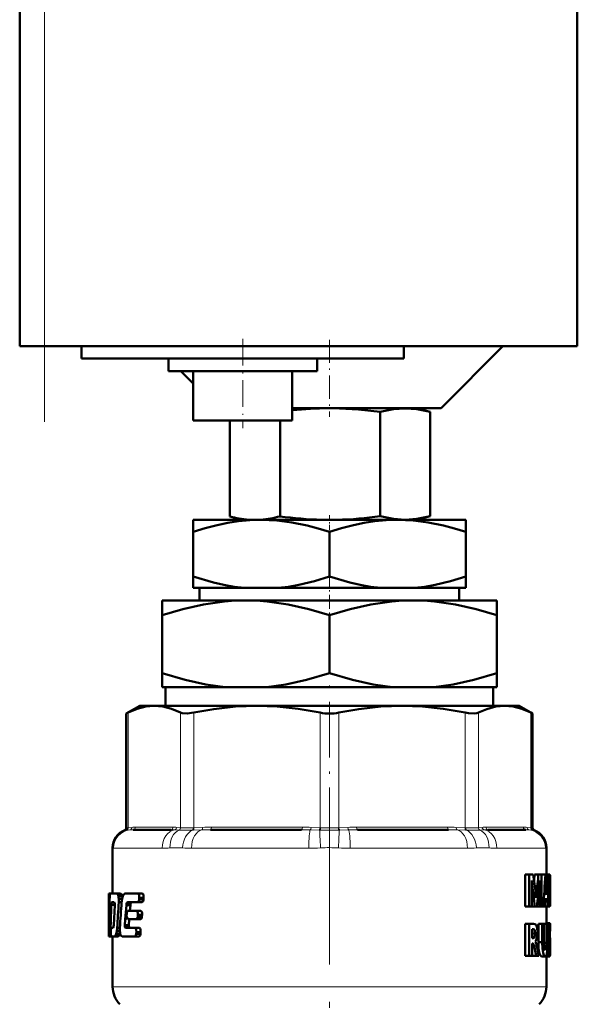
# Model space of a CAD drawing. Extents: x -1351 to 1763, y -1300 to 612.
# Tile 3 of 80: x -1343 to -1298, y -82 to -2. Entities that reach past the tile are written whole.
import ezdxf

# ---------------------------------------------------------------- set-up
doc = ezdxf.new("R2010")
doc.units = 0
doc.linetypes.add('DASHDOT', pattern=[18.5, 12, -3, 0.5, -3])

msp = doc.modelspace()

# ---------------------------------------------------------------- linework, layer by layer
at = {"color": 7, "linetype": 'DASHDOT', "lineweight": 18}
for p, q in [((-1340.632, -34.873), (-1340.632, 38.327)), ((-1317.632, -66.65), (-1317.632, -97.385))]:
    msp.add_line(p, q, dxfattribs=at)
at = {"color": 7, "lineweight": 50}
for p, q in [((-1342.632, 32.227), (-1342.632, -28.773)), ((-1297.632, -28.773), (-1297.632, 32.227)), ((-1342.047, -28.773), (-1342.632, -28.773)), ((-1340.632, -28.773), (-1342.047, -28.773)), ((-1297.632, -28.773), (-1340.632, -28.773)), ((-1337.632, -28.773), (-1337.632, -29.773)), ((-1311.632, -29.773), (-1311.632, -28.773)), ((-1308.632, -33.773), (-1303.632, -28.773)), ((-1311.632, -29.773), (-1337.632, -29.773)), ((-1330.632, -30.773), (-1330.632, -29.773)), ((-1318.632, -30.773), (-1318.632, -29.773)), ((-1330.632, -30.773), (-1318.632, -30.773)), ((-1329.632, -30.773), (-1328.632, -31.773)), ((-1328.632, -34.773), (-1328.632, -30.773)), ((-1320.632, -34.773), (-1320.632, -30.773)), ((-1320.632, -33.773), (-1308.632, -33.773)), ((-1313.542, -34.07), (-1313.542, -42.484)), ((-1310.631, -33.773), (-1309.502, -34.076)), ((-1309.501, -34.076), (-1309.501, -42.478)), ((-1328.632, -34.773), (-1320.632, -34.773)), ((-1325.667, -34.773), (-1325.667, -42.503)), ((-1321.625, -34.773), (-1321.625, -42.497)), ((-1328.632, -43.756), (-1328.632, -42.773)), ((-1323.132, -42.773), (-1328.632, -42.773)), ((-1324.659, -42.773), (-1325.667, -42.503)), ((-1312.132, -42.773), (-1323.132, -42.773)), ((-1306.632, -42.773), (-1312.132, -42.773)), ((-1310.604, -42.773), (-1309.501, -42.478)), ((-1306.632, -43.756), (-1306.632, -42.773)), ((-1328.632, -47.354), (-1328.632, -43.756)), ((-1317.632, -47.354), (-1317.632, -43.756)), ((-1306.632, -47.354), (-1306.632, -43.756)), ((-1328.632, -48.273), (-1328.632, -47.354)), ((-1306.632, -47.354), (-1306.632, -48.273)), ((-1324.482, -48.273), (-1328.632, -48.273)), ((-1328.109, -48.273), (-1328.109, -49.273)), ((-1324.482, -48.273), (-1321.781, -48.273)), ((-1313.482, -48.273), (-1321.781, -48.273)), ((-1313.482, -48.273), (-1310.781, -48.273)), ((-1306.632, -48.273), (-1310.781, -48.273)), ((-1307.154, -49.273), (-1307.154, -48.273)), ((-1331.132, -50.479), (-1331.132, -49.273)), ((-1324.382, -49.273), (-1331.132, -49.273)), ((-1310.882, -49.273), (-1324.382, -49.273)), ((-1304.132, -49.273), (-1310.882, -49.273)), ((-1304.132, -49.273), (-1304.132, -50.479)), ((-1331.132, -55.145), (-1331.132, -50.479)), ((-1317.632, -55.145), (-1317.632, -50.479)), ((-1304.132, -55.145), (-1304.132, -50.479)), ((-1331.132, -56.273), (-1331.132, -55.145)), ((-1304.132, -55.145), (-1304.132, -56.273)), ((-1326.039, -56.273), (-1331.132, -56.273)), ((-1330.852, -57.773), (-1330.852, -56.273)), ((-1326.039, -56.273), (-1322.724, -56.273)), ((-1312.539, -56.273), (-1322.724, -56.273)), ((-1312.539, -56.273), (-1309.224, -56.273)), ((-1304.132, -56.273), (-1309.224, -56.273)), ((-1304.411, -56.273), (-1304.411, -57.773)), ((-1332.932, -57.773), (-1334.027, -58.406)), ((-1332.932, -57.773), (-1331.767, -57.773)), ((-1331.767, -57.773), (-1323.487, -57.773)), ((-1323.487, -57.773), (-1311.777, -57.773)), ((-1311.777, -57.773), (-1303.496, -57.773)), ((-1303.496, -57.773), (-1302.332, -57.773)), ((-1302.332, -57.773), (-1301.236, -58.406)), ((-1333.875, -58.328), (-1334.027, -58.406)), ((-1334.027, -67.628), (-1334.027, -58.406)), ((-1301.236, -58.406), (-1301.388, -58.328)), ((-1301.236, -67.628), (-1301.236, -58.406)), ((-1330.433, -67.773), (-1333.47, -67.773)), ((-1319.897, -67.773), (-1327.23, -67.773)), ((-1308.033, -67.773), (-1315.367, -67.773)), ((-1301.793, -67.773), (-1304.83, -67.773)), ((-1335.132, -69.22), (-1335.132, -72.929)), ((-1300.132, -69.22), (-1300.132, -71.383)), ((-1301.513, -71.383), (-1301.845, -71.383)), ((-1301.845, -73.96), (-1301.845, -71.383)), ((-1301.513, -71.383), (-1301.183, -71.383)), ((-1301.513, -73.96), (-1301.513, -71.383)), ((-1301.126, -71.839), (-1301.076, -71.383)), ((-1300.759, -71.383), (-1301.076, -71.383)), ((-1300.759, -71.383), (-1300.52, -71.383)), ((-1300.52, -71.383), (-1300.52, -73.96)), ((-1300.52, -71.615), (-1300.503, -71.383)), ((-1300.503, -71.383), (-1300.197, -71.383)), ((-1300.197, -71.383), (-1300.075, -71.383)), ((-1299.904, -71.383), (-1300.075, -71.383)), ((-1299.904, -71.383), (-1299.847, -71.383)), ((-1299.904, -73.96), (-1299.904, -71.383)), ((-1299.847, -71.383), (-1299.831, -71.52)), ((-1301.315, -71.866), (-1301.308, -71.866)), ((-1301.277, -72.226), (-1301.308, -72.226)), ((-1300.68, -71.866), (-1300.676, -71.866)), ((-1300.197, -72.942), (-1300.145, -72.067)), ((-1300.126, -72.075), (-1300.145, -72.075)), ((-1300.137, -71.843), (-1300.134, -71.843)), ((-1300.126, -72.075), (-1300.08, -72.942)), ((-1299.863, -73.49), (-1299.863, -71.853)), ((-1299.863, -71.853), (-1299.849, -71.853)), ((-1299.833, -72.065), (-1299.863, -72.065)), ((-1299.833, -72.065), (-1299.832, -72.596)), ((-1299.832, -71.52), (-1299.832, -72.596)), ((-1335.432, -72.929), (-1335.426, -72.929)), ((-1335.432, -72.929), (-1335.432, -76.262)), ((-1335.339, -72.929), (-1335.426, -72.929)), ((-1335.417, -73.264), (-1335.426, -72.929)), ((-1335.339, -72.929), (-1334.795, -72.929)), ((-1334.484, -72.929), (-1334.795, -72.929)), ((-1334.723, -72.984), (-1334.795, -72.929)), ((-1334.41, -72.984), (-1334.723, -72.984)), ((-1334.41, -72.984), (-1334.484, -72.929)), ((-1334.118, -72.929), (-1333.08, -72.929)), ((-1332.733, -72.929), (-1333.08, -72.929)), ((-1301.306, -72.535), (-1301.306, -73.96)), ((-1300.927, -72.907), (-1300.997, -72.907)), ((-1300.682, -72.418), (-1300.726, -72.418)), ((-1300.682, -73.96), (-1300.682, -72.418)), ((-1300.197, -72.942), (-1300.08, -72.942)), ((-1299.832, -72.645), (-1299.863, -72.645)), ((-1299.832, -72.713), (-1299.833, -73.263)), ((-1299.832, -72.596), (-1299.832, -72.645)), ((-1299.832, -72.645), (-1299.832, -72.713)), ((-1299.832, -72.713), (-1299.832, -73.78)), ((-1335.367, -73.264), (-1335.417, -73.264)), ((-1334.961, -73.832), (-1335.237, -73.832)), ((-1335.195, -73.618), (-1335.004, -73.618)), ((-1334.962, -73.849), (-1335.041, -75.471)), ((-1335.004, -73.618), (-1334.969, -73.685)), ((-1334.355, -73.132), (-1334.668, -73.132)), ((-1334.369, -73.351), (-1334.638, -73.351)), ((-1334.405, -73.62), (-1334.638, -73.62)), ((-1334.11, -75.005), (-1334.021, -73.849)), ((-1333.695, -73.849), (-1334.021, -73.849)), ((-1333.656, -73.685), (-1333.983, -73.685)), ((-1333.917, -73.619), (-1333.092, -73.619)), ((-1333.732, -74.314), (-1333.695, -73.849)), ((-1333.656, -73.685), (-1333.589, -73.619)), ((-1332.745, -73.619), (-1333.092, -73.619)), ((-1332.99, -73.404), (-1332.978, -73.263)), ((-1332.641, -73.404), (-1332.99, -73.404)), ((-1332.629, -73.263), (-1332.978, -73.263)), ((-1332.641, -73.404), (-1332.629, -73.263)), ((-1300.965, -73.279), (-1300.961, -73.279)), ((-1300.222, -73.389), (-1300.26, -73.96)), ((-1300.222, -73.389), (-1300.059, -73.389)), ((-1300.031, -73.96), (-1300.059, -73.389)), ((-1299.833, -73.263), (-1299.863, -73.263)), ((-1299.863, -73.49), (-1299.848, -73.49)), ((-1333.991, -74.527), (-1334.002, -74.667)), ((-1333.898, -74.314), (-1333.199, -74.314)), ((-1332.855, -74.314), (-1333.199, -74.314)), ((-1333.11, -74.79), (-1333.097, -74.649)), ((-1332.751, -74.649), (-1333.097, -74.649)), ((-1332.764, -74.79), (-1332.751, -74.649)), ((-1301.513, -73.96), (-1301.845, -73.96)), ((-1301.513, -73.96), (-1301.306, -73.96)), ((-1301.053, -73.96), (-1301.306, -73.96)), ((-1301.053, -73.96), (-1300.893, -73.96)), ((-1300.682, -73.96), (-1300.893, -73.96)), ((-1300.682, -73.96), (-1300.52, -73.96)), ((-1300.52, -73.96), (-1300.402, -73.96)), ((-1300.402, -73.96), (-1300.259, -73.96)), ((-1300.26, -73.96), (-1300.031, -73.96)), ((-1300.132, -73.96), (-1300.132, -75.321)), ((-1300.031, -73.96), (-1299.951, -73.96)), ((-1299.904, -73.96), (-1299.951, -73.96)), ((-1299.904, -73.96), (-1299.847, -73.96)), ((-1334.145, -75.467), (-1334.109, -75.005)), ((-1333.909, -75.003), (-1333.211, -75.003)), ((-1333.821, -75.467), (-1333.785, -75.005)), ((-1332.867, -75.003), (-1333.211, -75.003)), ((-1332.764, -74.79), (-1333.11, -74.79)), ((-1301.513, -75.369), (-1301.845, -75.369)), ((-1301.845, -77.947), (-1301.845, -75.369)), ((-1301.513, -75.369), (-1301.157, -75.369)), ((-1301.513, -77.947), (-1301.513, -75.369)), ((-1300.46, -75.369), (-1300.771, -75.369)), ((-1300.771, -76.859), (-1300.771, -75.369)), ((-1300.46, -75.369), (-1300.321, -75.369)), ((-1300.46, -76.859), (-1300.46, -75.369)), ((-1300.127, -75.369), (-1300.321, -75.369)), ((-1300.321, -75.369), (-1300.321, -76.867)), ((-1300.169, -75.369), (-1300.169, -75.366)), ((-1299.866, -75.366), (-1300.167, -75.366)), ((-1299.847, -75.321), (-1300.147, -75.321)), ((-1300.127, -75.369), (-1300.034, -75.369)), ((-1300.127, -76.889), (-1300.127, -75.369)), ((-1300.034, -75.369), (-1300.034, -76.832)), ((-1299.836, -75.346), (-1299.832, -75.42)), ((-1299.832, -75.42), (-1299.832, -75.958)), ((-1335.41, -76.173), (-1335.432, -76.173)), ((-1335.432, -76.262), (-1335.432, -76.173)), ((-1335.273, -76.173), (-1335.308, -76.173)), ((-1335.269, -75.911), (-1335.273, -76.051)), ((-1335.231, -75.698), (-1335.1, -75.698)), ((-1335.064, -75.633), (-1335.1, -75.698)), ((-1334.538, -76.184), (-1334.848, -76.184)), ((-1334.548, -75.965), (-1334.797, -75.965)), ((-1334.547, -75.696), (-1334.766, -75.696)), ((-1334.538, -76.184), (-1334.526, -76.143)), ((-1333.821, -75.467), (-1334.145, -75.467)), ((-1333.81, -75.631), (-1334.134, -75.631)), ((-1334.08, -75.698), (-1334.134, -75.631)), ((-1334.08, -75.698), (-1333.317, -75.698)), ((-1333.755, -75.698), (-1333.81, -75.631)), ((-1332.976, -75.698), (-1333.317, -75.698)), ((-1333.229, -76.174), (-1333.216, -76.034)), ((-1332.885, -76.174), (-1333.229, -76.174)), ((-1332.873, -76.034), (-1333.217, -76.034)), ((-1332.885, -76.174), (-1332.873, -76.034)), ((-1301.284, -76.53), (-1301.284, -75.798)), ((-1301.284, -75.798), (-1301.185, -75.798)), ((-1301.039, -76.143), (-1301.284, -76.143)), ((-1299.888, -75.503), (-1300.034, -75.503)), ((-1299.907, -75.742), (-1300.034, -75.742)), ((-1299.914, -76.089), (-1300.034, -76.089)), ((-1299.865, -75.933), (-1299.867, -76.04)), ((-1299.867, -76.04), (-1299.865, -76.157)), ((-1299.852, -76.089), (-1299.867, -76.089)), ((-1299.832, -75.958), (-1299.866, -75.958)), ((-1299.86, -75.852), (-1299.865, -75.933)), ((-1299.865, -76.157), (-1299.859, -76.254)), ((-1299.833, -75.88), (-1299.863, -75.88)), ((-1299.853, -75.799), (-1299.86, -75.852)), ((-1299.836, -75.823), (-1299.857, -75.823)), ((-1299.854, -76.32), (-1299.852, -76.089)), ((-1299.852, -76.089), (-1299.853, -75.958)), ((-1299.84, -75.79), (-1299.851, -75.79)), ((-1299.836, -75.823), (-1299.84, -75.79)), ((-1299.833, -75.88), (-1299.836, -75.823)), ((-1299.832, -75.958), (-1299.833, -75.88)), ((-1335.43, -76.387), (-1335.432, -76.262)), ((-1335.395, -76.387), (-1335.43, -76.387)), ((-1335.395, -76.387), (-1335.338, -76.387)), ((-1335.235, -76.387), (-1335.338, -76.387)), ((-1335.235, -76.387), (-1334.981, -76.387)), ((-1335.132, -76.387), (-1335.132, -80.445)), ((-1334.981, -76.387), (-1334.913, -76.332)), ((-1334.673, -76.387), (-1334.981, -76.387)), ((-1334.604, -76.332), (-1334.913, -76.332)), ((-1334.673, -76.387), (-1334.604, -76.332)), ((-1334.456, -76.332), (-1334.372, -76.387)), ((-1334.372, -76.387), (-1333.329, -76.387)), ((-1332.988, -76.387), (-1333.329, -76.387)), ((-1301.08, -76.42), (-1301.284, -76.42)), ((-1301.284, -76.53), (-1301.189, -76.53)), ((-1301.284, -76.958), (-1301.284, -77.947)), ((-1301.284, -76.958), (-1301.225, -76.958)), ((-1301.188, -76.981), (-1301.284, -76.981)), ((-1301.029, -76.786), (-1301.029, -76.793)), ((-1300.955, -76.946), (-1300.922, -77.062)), ((-1300.46, -76.859), (-1300.771, -76.859)), ((-1300.127, -76.889), (-1300.321, -76.889)), ((-1299.847, -77.03), (-1300.035, -77.03)), ((-1299.901, -76.529), (-1300.034, -76.529)), ((-1299.868, -76.837), (-1300.034, -76.837)), ((-1299.855, -76.933), (-1300.034, -76.933)), ((-1299.855, -76.933), (-1299.868, -76.837)), ((-1299.86, -76.254), (-1299.852, -76.344)), ((-1299.847, -77.03), (-1299.856, -76.933)), ((-1299.852, -76.344), (-1299.844, -76.435)), ((-1299.843, -77.14), (-1299.848, -77.03)), ((-1299.844, -76.435), (-1299.836, -76.573)), ((-1299.836, -76.573), (-1299.833, -76.738)), ((-1299.833, -76.738), (-1299.832, -76.948)), ((-1299.832, -76.948), (-1299.832, -77.223)), ((-1301.156, -77.046), (-1301.284, -77.046)), ((-1301.125, -77.147), (-1301.284, -77.147)), ((-1301.094, -77.282), (-1301.126, -77.148)), ((-1300.955, -77.947), (-1301.094, -77.282)), ((-1300.923, -77.062), (-1300.895, -77.184)), ((-1299.913, -77.274), (-1300.041, -77.274)), ((-1299.843, -77.14), (-1300.037, -77.14)), ((-1299.913, -77.85), (-1299.913, -77.274)), ((-1299.842, -77.275), (-1299.913, -77.275)), ((-1299.842, -77.379), (-1299.9, -77.379)), ((-1299.845, -77.461), (-1299.886, -77.461)), ((-1299.851, -77.516), (-1299.873, -77.516)), ((-1299.851, -77.516), (-1299.845, -77.461)), ((-1299.845, -77.461), (-1299.842, -77.379)), ((-1299.842, -77.275), (-1299.843, -77.14)), ((-1299.842, -77.379), (-1299.842, -77.275)), ((-1299.832, -77.586), (-1299.834, -77.824)), ((-1299.832, -77.223), (-1299.832, -77.586)), ((-1301.513, -77.947), (-1301.845, -77.947)), ((-1301.513, -77.947), (-1301.284, -77.947)), ((-1301.275, -77.947), (-1301.284, -77.903)), ((-1300.955, -77.947), (-1301.275, -77.947)), ((-1300.955, -77.947), (-1300.741, -77.947)), ((-1300.221, -77.994), (-1300.528, -77.994)), ((-1299.859, -77.994), (-1300.16, -77.994)), ((-1299.885, -77.958), (-1300.154, -77.958)), ((-1299.902, -77.994), (-1300.132, -77.994)), ((-1300.132, -77.994), (-1300.132, -80.445)), ((-1299.913, -77.85), (-1300.105, -77.85)), ((-1299.842, -77.955), (-1299.86, -77.994))]:
    msp.add_line(p, q, dxfattribs=at)
at = {"color": 7, "lineweight": 18}
for p, q in [((-1340.632, -28.773), (-1340.632, 32.227)), ((-1333.875, -58.328), (-1333.875, -67.615)), ((-1329.659, -67.615), (-1329.659, -58.328)), ((-1328.576, -58.328), (-1328.576, -67.615)), ((-1318.397, -67.615), (-1318.397, -58.328)), ((-1316.866, -58.328), (-1316.866, -67.615)), ((-1306.687, -67.615), (-1306.687, -58.328)), ((-1305.604, -58.328), (-1305.604, -67.615)), ((-1301.388, -67.615), (-1301.388, -58.328)), ((-1334.028, -67.809), (-1334.157, -67.815)), ((-1334.008, -67.807), (-1334.028, -67.809)), ((-1334.027, -67.628), (-1333.896, -67.617)), ((-1333.742, -67.785), (-1334.008, -67.807)), ((-1333.896, -67.617), (-1333.875, -67.615)), ((-1333.875, -67.615), (-1333.582, -67.586)), ((-1333.286, -67.573), (-1330.248, -67.573)), ((-1329.797, -67.807), (-1330.118, -67.785)), ((-1329.952, -67.586), (-1329.659, -67.615)), ((-1329.77, -67.809), (-1329.797, -67.807)), ((-1329.659, -67.615), (-1329.636, -67.617)), ((-1328.626, -67.807), (-1328.682, -67.809)), ((-1328.628, -67.617), (-1328.576, -67.615)), ((-1327.929, -67.785), (-1328.626, -67.807)), ((-1328.576, -67.615), (-1327.868, -67.586)), ((-1327.153, -67.573), (-1319.82, -67.573)), ((-1318.46, -67.807), (-1319.18, -67.785)), ((-1319.106, -67.586), (-1318.397, -67.615)), ((-1318.401, -67.809), (-1318.46, -67.807)), ((-1318.397, -67.615), (-1318.344, -67.617)), ((-1316.919, -67.617), (-1316.866, -67.615)), ((-1316.866, -67.615), (-1316.158, -67.586)), ((-1316.803, -67.807), (-1316.862, -67.809)), ((-1316.083, -67.785), (-1316.803, -67.807)), ((-1315.443, -67.573), (-1308.11, -67.573)), ((-1307.396, -67.586), (-1306.687, -67.615)), ((-1306.638, -67.807), (-1307.335, -67.785)), ((-1306.687, -67.615), (-1306.635, -67.617)), ((-1306.581, -67.809), (-1306.638, -67.807)), ((-1305.627, -67.617), (-1305.604, -67.615)), ((-1305.604, -67.615), (-1305.311, -67.586)), ((-1305.466, -67.807), (-1305.493, -67.809)), ((-1305.145, -67.785), (-1305.466, -67.807)), ((-1305.015, -67.573), (-1301.978, -67.573)), ((-1301.682, -67.586), (-1301.388, -67.615)), ((-1301.256, -67.807), (-1301.521, -67.785)), ((-1301.388, -67.615), (-1301.367, -67.617)), ((-1301.367, -67.617), (-1301.236, -67.628)), ((-1301.235, -67.809), (-1301.256, -67.807)), ((-1301.106, -67.815), (-1301.235, -67.809)), ((-1335.117, -69.247), (-1335.132, -69.22)), ((-1335.051, -69.273), (-1331.133, -69.273)), ((-1329.486, -69.247), (-1330.505, -69.247)), ((-1328.766, -69.273), (-1319.306, -69.273)), ((-1315.958, -69.273), (-1306.498, -69.273)), ((-1304.758, -69.247), (-1305.777, -69.247)), ((-1304.13, -69.273), (-1300.212, -69.273)), ((-1300.132, -69.22), (-1300.146, -69.247)), ((-1301.094, -77.282), (-1301.284, -77.282)), ((-1335.132, -80.445), (-1317.632, -80.445)), ((-1317.632, -80.445), (-1300.132, -80.445))]:
    msp.add_line(p, q, dxfattribs=at)
at = {"color": 7, "linetype": 'DASHDOT', "lineweight": 18, "ltscale": 0.180016}
msp.add_line((-1324.632, -28.173), (-1324.632, -35.374), dxfattribs=at)
at = {"color": 7, "linetype": 'DASHDOT', "lineweight": 18, "ltscale": 0.154977}
msp.add_line((-1317.632, -28.257), (-1317.632, -34.456), dxfattribs=at)
at = {"color": 7, "linetype": 'DASHDOT', "lineweight": 18, "ltscale": 0.036926}
msp.add_line((-1317.632, -42.413), (-1317.632, -43.89), dxfattribs=at)
at = {"color": 7, "linetype": 'DASHDOT', "lineweight": 18, "ltscale": 0.094161}
msp.add_line((-1317.632, -47.04), (-1317.632, -50.807), dxfattribs=at)
at = {"color": 7, "linetype": 'DASHDOT', "lineweight": 18, "ltscale": 0.374474}
msp.add_line((-1317.632, -68.876), (-1317.632, -53.897), dxfattribs=at)
at = {"color": 7, "lineweight": 50}
for points in [[(-1313.542, -34.07), (-1315.302, -33.874), (-1316.833, -33.785), (-1317.564, -33.773)], [(-1309.501, -34.076), (-1310.585, -33.851), (-1311.525, -33.784), (-1312.463, -33.849), (-1313.542, -34.07)], [(-1323.132, -42.773), (-1324.059, -42.803), (-1324.982, -42.892), (-1325.838, -43.024), (-1326.688, -43.201), (-1327.664, -43.455), (-1328.632, -43.756)], [(-1317.632, -43.756), (-1318.534, -43.474), (-1319.44, -43.233), (-1320.658, -42.984), (-1321.888, -42.827), (-1323.132, -42.773)], [(-1312.132, -42.773), (-1313.059, -42.803), (-1313.982, -42.892), (-1314.838, -43.024), (-1315.688, -43.201), (-1316.664, -43.455), (-1317.632, -43.756)], [(-1313.542, -42.484), (-1312.463, -42.705), (-1311.525, -42.769), (-1310.585, -42.702), (-1309.501, -42.478)], [(-1306.632, -43.756), (-1307.534, -43.474), (-1308.44, -43.233), (-1309.658, -42.984), (-1310.888, -42.827), (-1312.132, -42.773)], [(-1328.632, -47.354), (-1326.983, -47.837), (-1326.153, -48.025), (-1325.319, -48.171), (-1324.482, -48.273)], [(-1321.781, -48.273), (-1320.933, -48.17), (-1320.093, -48.022), (-1318.854, -47.726), (-1317.632, -47.354)], [(-1317.632, -47.354), (-1315.983, -47.837), (-1315.153, -48.025), (-1314.319, -48.171), (-1313.482, -48.273)], [(-1310.781, -48.273), (-1309.933, -48.17), (-1309.093, -48.022), (-1307.854, -47.726), (-1306.632, -47.354)], [(-1324.382, -49.273), (-1325.238, -49.295), (-1326.093, -49.358), (-1327.791, -49.601), (-1329.472, -49.981), (-1331.132, -50.479)], [(-1317.632, -50.479), (-1319.292, -49.981), (-1320.971, -49.6), (-1322.669, -49.358), (-1323.524, -49.295), (-1324.382, -49.273)], [(-1310.882, -49.273), (-1311.738, -49.295), (-1312.593, -49.358), (-1314.291, -49.601), (-1315.972, -49.981), (-1317.632, -50.479)], [(-1304.132, -50.479), (-1305.792, -49.981), (-1307.471, -49.6), (-1309.169, -49.358), (-1310.024, -49.295), (-1310.882, -49.273)], [(-1331.132, -55.145), (-1329.281, -55.694), (-1327.606, -56.06), (-1326.039, -56.273)], [(-1322.724, -56.273), (-1321.157, -56.06), (-1319.482, -55.694), (-1317.632, -55.145)], [(-1317.632, -55.145), (-1315.781, -55.694), (-1314.106, -56.06), (-1312.539, -56.273)], [(-1309.224, -56.273), (-1307.657, -56.06), (-1305.982, -55.694), (-1304.132, -55.145)], [(-1331.767, -57.773), (-1332.446, -57.832), (-1333.142, -58.014), (-1333.875, -58.328)], [(-1329.659, -58.328), (-1330.392, -58.014), (-1331.088, -57.833), (-1331.767, -57.773)], [(-1323.487, -57.773), (-1325.208, -57.838), (-1326.978, -58.039), (-1328.576, -58.328)], [(-1318.397, -58.328), (-1320.166, -58.014), (-1321.847, -57.833), (-1323.487, -57.773)], [(-1311.777, -57.773), (-1313.498, -57.838), (-1315.268, -58.039), (-1316.866, -58.328)], [(-1306.687, -58.328), (-1308.455, -58.014), (-1310.137, -57.833), (-1311.777, -57.773)], [(-1303.496, -57.773), (-1304.209, -57.838), (-1304.943, -58.039), (-1305.604, -58.328)], [(-1301.388, -58.328), (-1302.121, -58.014), (-1302.817, -57.833), (-1303.496, -57.773)], [(-1328.576, -58.328), (-1329.111, -58.403), (-1329.514, -58.378), (-1329.659, -58.328)], [(-1305.604, -58.328), (-1305.749, -58.378), (-1305.934, -58.403), (-1306.403, -58.378), (-1306.687, -58.328)], [(-1299.849, -71.853), (-1299.844, -71.857), (-1299.842, -71.864), (-1299.838, -71.892), (-1299.833, -72.065)], [(-1335.339, -72.929), (-1335.364, -73.103), (-1335.365, -73.143)], [(-1332.978, -73.263), (-1332.986, -73.088), (-1333.021, -72.977), (-1333.042, -72.949), (-1333.08, -72.929)], [(-1332.629, -73.263), (-1332.637, -73.089), (-1332.674, -72.977), (-1332.694, -72.949), (-1332.733, -72.929)], [(-1335.237, -73.832), (-1335.222, -73.677), (-1335.211, -73.639), (-1335.194, -73.618)], [(-1333.983, -73.685), (-1333.956, -73.639), (-1333.917, -73.619)], [(-1333.092, -73.619), (-1333.023, -73.55), (-1332.99, -73.404)], [(-1332.745, -73.619), (-1332.675, -73.55), (-1332.641, -73.404)], [(-1299.833, -73.263), (-1299.841, -73.473), (-1299.848, -73.49)], [(-1299.832, -73.78), (-1299.835, -73.914), (-1299.847, -73.96)], [(-1333.898, -74.314), (-1333.959, -74.377), (-1333.991, -74.527)], [(-1333.097, -74.649), (-1333.105, -74.472), (-1333.141, -74.361), (-1333.161, -74.333), (-1333.199, -74.314)], [(-1332.751, -74.649), (-1332.759, -74.473), (-1332.796, -74.361), (-1332.816, -74.333), (-1332.855, -74.314)], [(-1334.002, -74.667), (-1333.995, -74.848), (-1333.909, -75.003)], [(-1333.211, -75.003), (-1333.143, -74.935), (-1333.11, -74.79)], [(-1332.867, -75.003), (-1332.798, -74.936), (-1332.764, -74.79)], [(-1301.157, -75.369), (-1301.055, -75.388), (-1300.964, -75.457), (-1300.866, -75.696), (-1300.835, -76.069)], [(-1335.41, -76.052), (-1335.403, -76.351), (-1335.399, -76.377), (-1335.394, -76.387)], [(-1335.338, -76.387), (-1335.309, -76.213), (-1335.307, -76.173)], [(-1335.273, -76.051), (-1335.274, -76.149), (-1335.255, -76.351), (-1335.247, -76.373), (-1335.235, -76.387)], [(-1335.231, -75.698), (-1335.254, -75.749), (-1335.27, -75.911)], [(-1333.329, -76.387), (-1333.262, -76.32), (-1333.229, -76.174)], [(-1333.217, -76.034), (-1333.233, -75.815), (-1333.259, -75.746), (-1333.317, -75.698)], [(-1332.988, -76.387), (-1332.92, -76.321), (-1332.885, -76.174)], [(-1332.873, -76.034), (-1332.881, -75.856), (-1332.918, -75.744), (-1332.938, -75.716), (-1332.976, -75.698)], [(-1301.185, -75.798), (-1301.125, -75.815), (-1301.098, -75.842), (-1301.064, -75.915), (-1301.039, -76.143)], [(-1301.08, -76.42), (-1301.118, -76.492), (-1301.189, -76.53)], [(-1300.528, -77.994), (-1300.643, -77.895), (-1300.709, -77.69), (-1300.752, -77.388), (-1300.771, -76.859)], [(-1300.221, -77.994), (-1300.329, -77.905), (-1300.393, -77.72), (-1300.444, -77.353), (-1300.46, -76.859)], [(-1300.321, -76.867), (-1300.31, -77.208), (-1300.272, -77.428), (-1300.253, -77.469), (-1300.217, -77.494)], [(-1300.034, -76.832), (-1300.054, -77.506), (-1300.09, -77.788), (-1300.118, -77.888), (-1300.154, -77.958), (-1300.221, -77.994)], [(-1300.217, -77.494), (-1300.146, -77.329), (-1300.127, -76.889)], [(-1299.885, -77.47), (-1299.873, -77.516), (-1299.86, -77.536)]]:
    msp.add_lwpolyline(points, dxfattribs=at)
at = {"color": 7, "lineweight": 18}
for points in [[(-1329.636, -67.617), (-1329.126, -67.628), (-1328.628, -67.617)], [(-1306.635, -67.617), (-1305.938, -67.627), (-1305.627, -67.617)]]:
    msp.add_lwpolyline(points, dxfattribs=at)
at = {"color": 7, "lineweight": 50}
for centre, radius, start, end in [((-1317.565, -62.179), 28.407, 90.27006, 96.19792), ((-1323.47, -34.598), 8.204, 254.46728, 265.25437), ((-1323.851, -34.565), 8.237, 274.7618, 285.67616), ((-1317.396, -11.791), 30.995, 262.15712, 268.41459), ((-1317.881, -11.589), 31.197, 271.60052, 277.9943), ((-1317.641, -54.664), 3.742, 258.34456, 270.14492), ((-1317.62, -54.679), 3.727, 269.82525, 281.67341), ((-1333.632, -69.22), 1.5, 110.51769, 180.01663), ((-1334.227, -67.628), 0.2, 290.51649, 359.99994), ((-1301.036, -67.628), 0.2, 180.00006, 249.48351), ((-1301.632, -69.22), 1.5, 360, 69.48231), ((-1479.562, -93.949), 179.801, 6.71935, 7.20986), ((-1474.938, -52.953), 175.151, 353.4585, 353.96018), ((-1449.41, -60.809), 149.588, 354.95599, 355.94644), ((-1452.695, -80.025), 152.865, 2.27359, 3.24088), ((-1330.054, -72.596), 28.749, 0.12211, 1.45497), ((-1292.478, -71.287), 8.85, 183.75277, 186.08911), ((-1470.913, -95.035), 171.162, 7.07256, 7.65807), ((-1474.832, -54.352), 175.041, 353.56813, 354.14514), ((-1309.169, -71.435), 8.5, 354.78162, 357.08963), ((-1274.339, -72.454), 26.343, 178.72149, 179.92191), ((-1305.397, -71.767), 5.261, 356.72076, 359.16816), ((-1293.835, -71.752), 6.3, 180.82687, 182.93546), ((-1335.194, -73.243), 0.537, 11.93293, 28.82321), ((-1334.88, -73.243), 0.536, 11.93106, 28.84056), ((-1333.788, -73.333), 0.553, 140.94054, 158.72604), ((-1334.106, -73.065), 0.137, 94.96282, 144.14332), ((-1306.74, -73.591), 5.784, 3.08658, 6.75125), ((-1290.495, -74.072), 10.496, 173.62702, 175.66674), ((-1008.328, -76.341), 327.104, 179.4611, 179.97064), ((-1006.212, -79.856), 329.221, 178.83156, 179.33789), ((-981.212, -85.768), 354.226, 178.06903, 178.44795), ((-1335.619, -73.794), 0.659, 355.21423, 9.50197), ((-895.802, -101.593), 439.727, 176.35272, 176.62366), ((-1336.024, -73.431), 1.387, 3.33346, 12.45478), ((-1336.929, -73.485), 2.294, 356.61033, 3.34865), ((-833.582, -108.915), 502.066, 175.96892, 176.20644), ((-1332.589, -73.729), 1.82, 168.05201, 176.6245), ((-1333.099, -73.608), 1.296, 158.46827, 168.61113), ((-1335.458, -73.387), 1.132, 8.19327, 13.02677), ((-1333.486, -73.887), 0.536, 157.87085, 175.90894), ((-1333.16, -73.887), 0.536, 157.85198, 175.9095), ((-1300.095, -75.369), 0.0713, 137.90107, 177.49856), ((-1298.72, -75.621), 1.174, 167.41453, 174.23956), ((-1299.793, -75.369), 0.0722, 138.12082, 177.23096), ((-1299.861, -75.341), 0.0248, 349.9677, 54.46899), ((-1335.845, -75.442), 0.804, 346.28205, 357.95076), ((-1335.5, -75.99), 0.68, 329.83002, 343.4584), ((-1336.44, -75.686), 1.667, 342.64102, 350.36761), ((-1337.304, -75.537), 2.544, 350.29613, 356.41289), ((-1335.18, -75.99), 0.67, 329.33451, 343.20275), ((-1332.628, -75.843), 1.924, 175.68163, 183.6876), ((-1333.294, -75.895), 1.256, 183.2452, 193.32766), ((-1334.042, -76.078), 0.486, 192.76261, 211.55812), ((-1333.687, -75.521), 0.46, 173.29359, 193.80342), ((-1333.363, -75.521), 0.46, 173.29359, 193.80342), ((-1301.847, -76.169), 0.808, 341.93809, 1.90167), ((-1303.017, -76.076), 2.181, 353.62799, 0.1734), ((-1292.895, -76.063), 7.019, 177.37795, 180.2111), ((-1293.358, -76.117), 6.556, 179.75648, 183.60237), ((-1296.16, -75.911), 3.75, 173.7637, 177.42367), ((-1299.825, -75.798), 0.0281, 137.9531, 180.51212), ((-1299.855, -75.791), 0.0146, 0.79682, 48.9847), ((-1301.231, -77.008), 0.0502, 32.76729, 84.47368), ((-1301.41, -77.134), 0.269, 19.1426, 34.63277), ((-1301.257, -76.525), 0.347, 311.08134, 333.0587), ((-1301.164, -76.925), 0.189, 22.91305, 44.32728), ((-1301.766, -77.202), 0.851, 17.49328, 24.29892), ((-1301.604, -76.341), 0.74, 332.53236, 345.66971), ((-1302.245, -76.163), 1.404, 345.12082, 353.66135), ((-1295.993, -76.259), 3.918, 183.94981, 188.48372), ((-1302.167, -77.409), 1.074, 14.10534, 19.77407), ((-1352.759, -88.06), 52.992, 11.00194, 11.84361), ((-1297.671, -77.049), 2.253, 185.72397, 190.77366), ((-1299.874, -77.518), 0.0224, 306.69935, 5.18852), ((-1300.997, -77.821), 1.163, 353.37916, 359.83573), ((-1300.151, -77.969), 0.027, 201.37865, 250.92833), ((-1299.321, -77.756), 0.599, 189.04299, 199.73226), ((-1299.833, -77.949), 0.0531, 189.80552, 239.34133), ((-1333.132, -80.445), 2, 179.99999, 225), ((-1302.132, -80.445), 2, 315, 360)]:
    msp.add_arc(centre, radius, start, end, dxfattribs=at)
at = {"color": 7, "lineweight": 18}
for centre, radius, start, end in [((-1333.615, -69.253), 1.502, 105.97718, 179.78403), ((-1334.093, -67.624), 0.196, 289.20109, 2.07686), ((-1334.07, -67.623), 0.195, 288.84479, 2.60724), ((-1333.774, -67.596), 0.192, 279.68886, 3.05589), ((-1333.484, -70.734), 2.96, 89.74646, 95.00685), ((-1333.299, -70.701), 3.128, 89.75925, 95.18705), ((-1330.419, -71.794), 4.021, 85.70242, 90.19438), ((-1330.235, -70.701), 3.128, 84.81295, 90.24075), ((-1330.152, -67.59), 0.199, 279.76018, 1.04317), ((-1329.861, -67.616), 0.202, 288.63761, 0.50689), ((-1329.839, -67.62), 0.202, 289.98829, 0.85405), ((-1329.253, -45.821), 21.995, 268.65387, 271.48856), ((-1327.262, -87.426), 19.653, 89.90514, 91.9429), ((-1327.185, -85.754), 18.18, 89.89855, 92.15083), ((-1319.864, -88.487), 20.714, 88.10735, 90.0906), ((-1319.788, -85.754), 18.18, 87.84917, 90.10144), ((-1317.631, -23.297), 44.518, 269.00911, 270.98962), ((-1317.672, -47.013), 20.615, 268.13195, 270.11345), ((-1317.587, -47.297), 20.331, 269.87409, 271.88333), ((-1315.475, -85.754), 18.18, 89.89855, 92.15083), ((-1315.399, -88.487), 20.714, 89.9094, 91.89265), ((-1308.078, -85.754), 18.18, 87.84917, 90.10144), ((-1308.001, -87.426), 19.653, 88.0571, 90.09486), ((-1306.01, -45.811), 22.005, 268.51227, 271.34565), ((-1305.425, -67.62), 0.202, 179.14596, 250.01171), ((-1305.402, -67.616), 0.202, 179.49311, 251.36239), ((-1305.028, -70.701), 3.128, 89.75925, 95.18705), ((-1305.112, -67.59), 0.199, 178.95683, 260.23981), ((-1304.844, -71.794), 4.021, 89.80562, 94.29758), ((-1301.964, -70.701), 3.128, 84.81295, 90.24075), ((-1301.78, -70.734), 2.96, 84.99315, 90.25355), ((-1301.489, -67.596), 0.192, 176.94411, 260.31114), ((-1301.193, -67.623), 0.195, 177.39276, 251.15521), ((-1301.171, -67.624), 0.196, 177.92314, 250.79892), ((-1301.648, -69.253), 1.502, 0.21596, 74.02282), ((-1335.061, -69.2), 0.073, 220.24295, 277.83472), ((-1331.113, -62.124), 7.149, 269.84033, 274.8785), ((-1328.807, -60.329), 8.944, 265.64874, 270.26818), ((-1319.261, -53.267), 16.006, 269.84087, 273.25556), ((-1317.533, -81.118), 11.899, 90.47391, 93.94685), ((-1317.73, -81.118), 11.898, 86.05307, 89.52615), ((-1316.002, -53.251), 16.022, 266.74619, 270.15737), ((-1306.456, -60.338), 8.935, 269.72949, 274.35357), ((-1304.15, -62.116), 7.157, 265.12416, 270.15702), ((-1300.202, -69.2), 0.0729, 262.14305, 319.77805)]:
    msp.add_arc(centre, radius, start, end, dxfattribs=at)
for centre, major_axis, ratio, start_param, end_param in [((-1333.558, -69.273), (0, 1.5), 0.995414, 0.123342, 1.570796), ((-1333.47, -67.573), (0, -0.2), 0.92388, 0, 1.570796), ((-1329.976, -69.273), (0, 1.5), 0.771505, 0.123342, 1.570796), ((-1329.402, -69.247), (0.143, -1.493), 0.734075, 3.351169, 4.642046), ((-1330.433, -67.573), (0, -0.2), 0.92388, 0, 1.570796), ((-1328.47, -69.247), (-0.132, -1.494), 0.675962, 3.481187, 4.772063), ((-1327.811, -69.273), (0, 1.5), 0.636223, 0.123342, 1.570796), ((-1328.71, -67.617), (0.007, -0.2), 0.408466, 0.272287, 1.557437), ((-1328.653, -67.615), (0.008, -0.2), 0.382405, 0.255495, 1.554996), ((-1327.944, -67.586), (0.008, -0.2), 0.382432, 0.102908, 1.555785), ((-1327.23, -67.573), (0, -0.2), 0.382683, 0, 1.570796), ((-1319.897, -67.573), (0, -0.2), 0.382683, 0, 1.570796), ((-1319.162, -69.273), (0, 1.5), 0.095659, 0.123342, 1.570796), ((-1319.182, -67.586), (-0.008, -0.2), 0.382432, 0.132932, 1.585808), ((-1318.474, -67.615), (-0.008, -0.2), 0.382405, 0.287096, 1.586597), ((-1318.29, -69.247), (0.097, -1.497), 0.041092, 3.418838, 4.709715), ((-1318.416, -67.617), (-0.006, -0.2), 0.356255, 0.297028, 1.582178), ((-1316.848, -67.617), (0.006, -0.2), 0.356255, 4.701007, 5.986158), ((-1316.973, -69.247), (-0.097, -1.497), 0.041092, 1.57347, 2.864347), ((-1316.79, -67.615), (0.008, -0.2), 0.382405, 4.696589, 5.996089), ((-1316.081, -67.586), (0.008, -0.2), 0.382432, 4.697377, 6.150253), ((-1316.101, -69.273), (0, -1.5), 0.095659, 1.570796, 3.018251), ((-1315.367, -67.573), (0, -0.2), 0.382683, 4.712389, 6.283185), ((-1308.033, -67.573), (0, -0.2), 0.382683, 4.712389, 6.283185), ((-1307.319, -67.586), (-0.008, -0.2), 0.382432, 4.727401, 6.180277), ((-1307.452, -69.273), (0, -1.5), 0.636223, 1.570796, 3.018251), ((-1306.61, -67.615), (-0.008, -0.2), 0.382405, 4.728189, 6.02769), ((-1306.553, -67.617), (-0.007, -0.2), 0.408466, 4.725748, 6.010898), ((-1306.793, -69.247), (0.132, -1.494), 0.675962, 1.511122, 2.801999), ((-1305.862, -69.247), (-0.143, -1.493), 0.734075, 1.64114, 2.932016), ((-1305.287, -69.273), (0, -1.5), 0.771505, 1.570796, 3.018251), ((-1304.83, -67.573), (0, 0.2), 0.92388, 1.570796, 3.141593), ((-1301.793, -67.573), (0, 0.2), 0.92388, 1.570796, 3.141593), ((-1301.705, -69.273), (0, -1.5), 0.995414, 1.570796, 3.018251)]:
    msp.add_ellipse(centre, major_axis=major_axis, ratio=ratio, start_param=start_param, end_param=end_param, dxfattribs=at)

doc.saveas('drawing.dxf')
